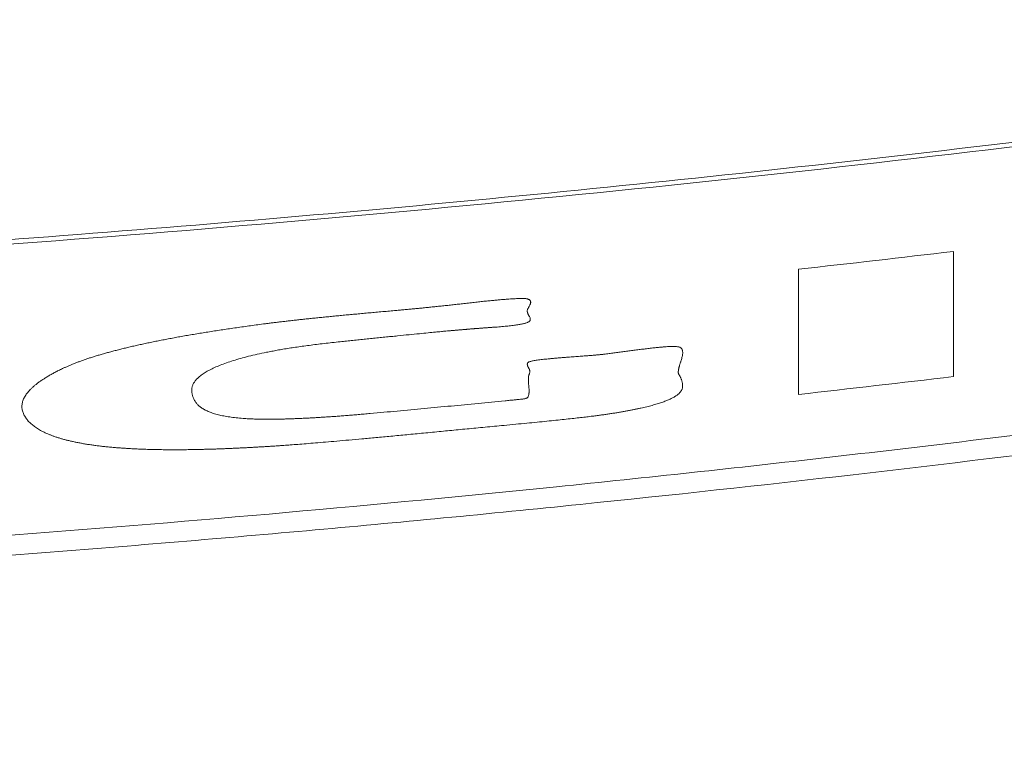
# Model space of a CAD drawing. Header units: millimetres. Extents: x 4 to 415, y -8563 to 292.
# Tile 72 of 256: x 96.48 to 98.53, y 64.99 to 66.52. Entities that reach past the tile are written whole.
import ezdxf

# ---------------------------------------------------------------- set-up
doc = ezdxf.new("R2010")
doc.units = ezdxf.units.MM
doc.layers.add('1', color=7, linetype='Continuous')

# ---------------------------------------------------------------- blocks, each defined once
blk = doc.blocks.new('_U0')
at = {"layer": '1', "color": 27, "lineweight": 13}
blk.add_arc((93.083333, 93.336624), 45.139366, 135, 44.999943, dxfattribs=at)

msp = doc.modelspace()

# ---------------------------------------------------------------- linework, layer by layer
at = {"layer": '1', "color": 27, "linetype": 'Continuous', "lineweight": 18}
msp.add_open_spline([(112.3514, 70.3684), (111.9808, 70.174), (111.6075, 69.9875), (110.8557, 69.6291), (110.4773, 69.4572), (109.7157, 69.1274), (109.3325, 68.9694), (108.5616, 68.6667), (108.1739, 68.522), (107.0041, 68.1069), (106.2155, 67.8555), (104.6221, 67.3999), (103.8172, 67.1958), (102.5982, 66.9236), (102.1899, 66.8386), (101.6772, 66.7393), (101.5745, 66.7198), (101.3692, 66.6815), (101.0612, 66.6252), (100.7528, 66.5722), (99.7242, 66.4026), (98.8992, 66.2898), (97.2448, 66.1088), (96.4156, 66.0405), (95.1684, 65.9718), (94.7522, 65.9545), (93.9186, 65.9314), (93.5012, 65.9255), (93.0833, 65.9255)], degree=3, knots=[0, 0, 0, 0, 0.0625, 0.0625, 0.125, 0.125, 0.1875, 0.1875, 0.25, 0.25, 0.375, 0.375, 0.5, 0.5, 0.5625, 0.5625, 0.578125, 0.578125, 0.59375, 0.625, 0.625, 0.75, 0.75, 0.875, 0.875, 0.9375, 0.9375, 1, 1, 1, 1], dxfattribs=at)
at = {"layer": '1', "color": 180, "linetype": 'Continuous', "lineweight": 18}
for points, knots in [([(93.0833, 65.9349), (93.7466, 65.9349), (94.4073, 65.9497), (95.7237, 66.0073), (96.3794, 66.0502), (97.6859, 66.1635), (98.3368, 66.2339), (99.6336, 66.402), (100.9256, 66.5976), (102.2078, 66.849), (103.4848, 67.1292), (104.1208, 67.2837), (105.3874, 67.6232), (106.0179, 67.8082), (107.2734, 68.2107), (107.8982, 68.4283), (108.5199, 68.6636)], [0, 0, 0, 0, 0.125, 0.125, 0.25, 0.25, 0.375, 0.375, 0.5, 0.625, 0.625, 0.75, 0.75, 0.875, 0.875, 1, 1, 1, 1]), ([(93.0833, 65.2752), (93.274, 65.2752), (93.4646, 65.2764), (93.8458, 65.2814), (94.0364, 65.2851), (94.608, 65.2999), (95.3695, 65.3295), (96.13, 65.3784), (96.6999, 65.4223), (96.8898, 65.4381), (97.2694, 65.4722), (97.4592, 65.4904), (98.4069, 65.5875), (99.1623, 65.6842), (100.6672, 65.9159), (101.4168, 66.0509), (102.1634, 66.2058)], [0, 0, 0, 0, 0.0625, 0.0625, 0.125, 0.125, 0.25, 0.375, 0.375, 0.4375, 0.4375, 0.5, 0.5, 0.75, 0.75, 1, 1, 1, 1]), ([(98.0792, 63.7171), (98.0814, 63.7174), (98.0837, 63.7177), (98.6364, 63.7902), (99.7336, 63.958), (101.3687, 64.2797), (102.4515, 64.5411), (103.2609, 64.755), (103.5303, 64.8294), (103.9336, 64.9454), (104.068, 64.9848), (104.3364, 65.0652), (104.4705, 65.1061), (105.1397, 65.3145), (105.6711, 65.4928), (106.1986, 65.6828)], [0, 0, 0, 0, 0.000824, 0.000824, 0.200659, 0.400495, 0.60033, 0.60033, 0.700247, 0.700247, 0.750206, 0.750206, 0.800165, 0.800165, 1, 1, 1, 1])]:
    msp.add_open_spline(points, degree=3, knots=knots, dxfattribs=at)
at = {"layer": '1', "color": 7, "linetype": 'Continuous', "lineweight": 13}
msp.add_open_spline([(102.0733, 66.2307), (101.8885, 66.1927), (101.7034, 66.1559), (101.3328, 66.0847), (101.1472, 66.0502), (100.59, 65.9506), (99.8457, 65.8272), (99.0986, 65.7227), (98.5373, 65.6514), (98.35, 65.6288), (97.9751, 65.586), (97.7875, 65.5657), (96.8491, 65.4704), (96.0974, 65.413), (94.5919, 65.336), (93.8382, 65.3164), (93.0833, 65.3164)], degree=3, knots=[0, 0, 0, 0, 0.0625, 0.0625, 0.125, 0.125, 0.25, 0.375, 0.375, 0.4375, 0.4375, 0.5, 0.5, 0.75, 0.75, 1, 1, 1, 1], dxfattribs=at)
at = {"layer": '1', "color": 180, "linetype": 'Continuous', "lineweight": 13}
for points in [[(98.4256, 66.0363), (98.3181, 66.0236), (98.2106, 66.0113), (98.1032, 65.9993)], [(98.4256, 65.7759), (98.426, 65.8598), (98.426, 65.9466), (98.4256, 66.0363)], [(98.1032, 65.9993), (98.1036, 65.9095), (98.1036, 65.8227), (98.1032, 65.7387)], [(98.1032, 65.7387), (98.2106, 65.7507), (98.3181, 65.7631), (98.4256, 65.7759)]]:
    msp.add_open_spline(points, degree=3, dxfattribs=at)
for points, knots in [([(97.4925, 65.7254), (97.4831, 65.7245), (97.4644, 65.7227), (97.4364, 65.72), (97.4083, 65.7173), (97.3803, 65.7146), (97.3522, 65.712), (97.3242, 65.7093), (97.2962, 65.7067), (97.2681, 65.7041), (97.2401, 65.7016), (97.2172, 65.6995), (97.1995, 65.6979), (97.1872, 65.6968), (97.1751, 65.6958), (97.1632, 65.6949), (97.1516, 65.694), (97.1402, 65.6931), (97.1291, 65.6923), (97.1182, 65.6916), (97.1075, 65.6909), (97.0972, 65.6903), (97.087, 65.6897), (97.0772, 65.6892), (97.0675, 65.6888), (97.0581, 65.6884), (97.049, 65.688), (97.0401, 65.6877), (97.0315, 65.6875), (97.0231, 65.6873), (97.0149, 65.6871), (97.007, 65.6871), (96.9994, 65.687), (96.992, 65.6871), (96.9848, 65.6871), (96.9779, 65.6873), (96.9713, 65.6875), (96.9649, 65.6877), (96.9587, 65.688), (96.9528, 65.6883), (96.9439, 65.689), (96.9324, 65.6901), (96.919, 65.6918), (96.9067, 65.6939), (96.8955, 65.6964), (96.8853, 65.6993), (96.8763, 65.7025), (96.8683, 65.7062), (96.8614, 65.7102), (96.8556, 65.7146), (96.8508, 65.7194), (96.8477, 65.7238), (96.8455, 65.7277), (96.844, 65.731), (96.8427, 65.7341), (96.8417, 65.7372), (96.841, 65.7403), (96.8405, 65.7433), (96.8403, 65.7463), (96.8404, 65.7492), (96.8408, 65.7521), (96.8414, 65.7549), (96.8424, 65.7577), (96.8435, 65.7605), (96.845, 65.7631), (96.8467, 65.7658), (96.8487, 65.7684), (96.851, 65.7709), (96.8546, 65.7744), (96.86, 65.7789), (96.868, 65.7843), (96.8772, 65.7895), (96.8877, 65.7946), (96.8994, 65.7996), (96.9123, 65.8044), (96.9265, 65.8091), (96.942, 65.8137), (96.9586, 65.8181), (96.9766, 65.8223), (96.9928, 65.8258), (97.0068, 65.8286), (97.0183, 65.8307), (97.0304, 65.8328), (97.0432, 65.8349), (97.0565, 65.8369), (97.0705, 65.8389), (97.0851, 65.8409), (97.1003, 65.8428), (97.1161, 65.8447), (97.1325, 65.8466), (97.1481, 65.8483), (97.1626, 65.8498), (97.1759, 65.8512), (97.1891, 65.8526), (97.2024, 65.854), (97.2157, 65.8553), (97.229, 65.8567), (97.2423, 65.858), (97.2556, 65.8593), (97.2726, 65.861), (97.2921, 65.8629), (97.3133, 65.865), (97.3315, 65.8668), (97.3468, 65.8683), (97.359, 65.8695), (97.3683, 65.8704), (97.3746, 65.871), (97.3786, 65.8714), (97.3814, 65.8716), (97.3838, 65.8718), (97.3863, 65.872), (97.3887, 65.8722), (97.3912, 65.8725), (97.3937, 65.8727), (97.3961, 65.8729), (97.3986, 65.8731), (97.401, 65.8733), (97.4035, 65.8735), (97.406, 65.8737), (97.4084, 65.8739), (97.4109, 65.8741), (97.4133, 65.8743), (97.4158, 65.8745), (97.4183, 65.8747), (97.4207, 65.8749), (97.4232, 65.8751), (97.4256, 65.8753), (97.4281, 65.8755), (97.4305, 65.8757), (97.433, 65.8758), (97.4354, 65.876), (97.4379, 65.8762), (97.4404, 65.8764), (97.4428, 65.8766), (97.4453, 65.8768), (97.4477, 65.877), (97.4502, 65.8772), (97.4526, 65.8774), (97.4551, 65.8775), (97.4575, 65.8777), (97.46, 65.8779), (97.4624, 65.8781), (97.4649, 65.8783), (97.4673, 65.8785), (97.4698, 65.8786), (97.4738, 65.8789), (97.4792, 65.8793), (97.486, 65.8799), (97.4924, 65.8805), (97.4984, 65.8811), (97.5041, 65.8817), (97.5094, 65.8823), (97.5143, 65.883), (97.5189, 65.8837), (97.523, 65.8843), (97.5269, 65.8851), (97.5303, 65.8858), (97.5334, 65.8865), (97.536, 65.8873), (97.5383, 65.8881), (97.541, 65.8892), (97.5434, 65.8907), (97.5449, 65.8928), (97.5453, 65.8953), (97.5448, 65.8981), (97.5435, 65.9006), (97.5422, 65.9026), (97.5415, 65.9039), (97.5408, 65.9052), (97.5402, 65.9065), (97.5397, 65.9076), (97.5394, 65.9088), (97.5391, 65.9098), (97.5389, 65.9108), (97.5388, 65.9117), (97.5387, 65.9126), (97.5389, 65.914), (97.5397, 65.9162), (97.5414, 65.9198), (97.5433, 65.9232), (97.5447, 65.9259), (97.5453, 65.9275), (97.5458, 65.929), (97.5459, 65.9303), (97.5459, 65.9316), (97.5456, 65.9327), (97.5451, 65.9338), (97.5444, 65.9347), (97.5435, 65.9356), (97.5423, 65.9363), (97.5409, 65.9369), (97.5392, 65.9375), (97.5373, 65.9379), (97.5349, 65.9382), (97.5319, 65.9384), (97.5282, 65.9385), (97.5239, 65.9384), (97.519, 65.9383), (97.5134, 65.938), (97.5072, 65.9377), (97.5003, 65.9372), (97.4928, 65.9366), (97.4847, 65.936), (97.4759, 65.9352), (97.4664, 65.9343), (97.4564, 65.9333), (97.4456, 65.9322), (97.4343, 65.9309), (97.4223, 65.9296), (97.4103, 65.9283), (97.3985, 65.9269), (97.3872, 65.9257), (97.3761, 65.9244), (97.3651, 65.9232), (97.3542, 65.9221), (97.3435, 65.921), (97.333, 65.9199), (97.3225, 65.9188), (97.3122, 65.9178), (97.3021, 65.9168), (97.292, 65.9159), (97.2822, 65.915), (97.2724, 65.9141), (97.2612, 65.9131), (97.2485, 65.912), (97.2344, 65.9107), (97.2205, 65.9095), (97.207, 65.9083), (97.1937, 65.907), (97.1807, 65.9058), (97.168, 65.9046), (97.1555, 65.9035), (97.1433, 65.9023), (97.1314, 65.9011), (97.1198, 65.9), (97.1084, 65.8988), (97.0974, 65.8977), (97.0866, 65.8966), (97.076, 65.8955), (97.0658, 65.8944), (97.0558, 65.8933), (97.0461, 65.8922), (97.0367, 65.8911), (97.0276, 65.89), (97.0187, 65.889), (97.0101, 65.8879), (97.0018, 65.8869), (96.9912, 65.8855), (96.9783, 65.8838), (96.9631, 65.8817), (96.9482, 65.8797), (96.9336, 65.8776), (96.9191, 65.8755), (96.905, 65.8734), (96.8911, 65.8713), (96.8774, 65.8692), (96.864, 65.867), (96.8508, 65.8648), (96.8379, 65.8627), (96.8252, 65.8605), (96.8128, 65.8583), (96.8006, 65.856), (96.7887, 65.8538), (96.7771, 65.8516), (96.7656, 65.8493), (96.7545, 65.847), (96.7435, 65.8447), (96.7329, 65.8424), (96.7224, 65.84), (96.7122, 65.8377), (96.7023, 65.8353), (96.6926, 65.8329), (96.6832, 65.8305), (96.674, 65.8281), (96.6651, 65.8257), (96.6564, 65.8232), (96.6479, 65.8208), (96.6397, 65.8183), (96.6318, 65.8158), (96.6241, 65.8133), (96.6166, 65.8107), (96.6094, 65.8082), (96.6025, 65.8056), (96.5958, 65.803), (96.5893, 65.8004), (96.5831, 65.7978), (96.5772, 65.7951), (96.5705, 65.792), (96.5633, 65.7885), (96.5555, 65.7845), (96.5481, 65.7805), (96.5412, 65.7765), (96.5347, 65.7725), (96.5286, 65.7686), (96.5229, 65.7646), (96.5176, 65.7607), (96.5128, 65.7567), (96.5083, 65.7528), (96.5043, 65.7489), (96.5007, 65.745), (96.4975, 65.7411), (96.4947, 65.7372), (96.4924, 65.7333), (96.4905, 65.7295), (96.4889, 65.7256), (96.4878, 65.7218), (96.4871, 65.7179), (96.4869, 65.7141), (96.487, 65.7103), (96.4876, 65.7065), (96.4886, 65.7027), (96.49, 65.6989), (96.4918, 65.6951), (96.4939, 65.6915), (96.4963, 65.6881), (96.4988, 65.6849), (96.5016, 65.6819), (96.5046, 65.6789), (96.5079, 65.6759), (96.5114, 65.6731), (96.5152, 65.6703), (96.5193, 65.6677), (96.5236, 65.6651), (96.5282, 65.6625), (96.533, 65.6601), (96.5381, 65.6577), (96.5434, 65.6555), (96.5491, 65.6532), (96.5549, 65.6511), (96.5611, 65.6491), (96.5674, 65.6471), (96.5741, 65.6452), (96.581, 65.6434), (96.5882, 65.6417), (96.5956, 65.64), (96.6033, 65.6384), (96.6112, 65.637), (96.6194, 65.6355), (96.6279, 65.6342), (96.6366, 65.6329), (96.6456, 65.6318), (96.6548, 65.6307), (96.6643, 65.6296), (96.6741, 65.6287), (96.6841, 65.6279), (96.6944, 65.6271), (96.7049, 65.6264), (96.7157, 65.6257), (96.7231, 65.6254), (96.7268, 65.6252)], [0, 0, 0, 0, 0.006252, 0.012503, 0.018753, 0.025001, 0.031249, 0.037496, 0.043741, 0.049985, 0.056228, 0.06247, 0.065281, 0.068036, 0.070737, 0.073384, 0.075978, 0.078519, 0.081009, 0.083448, 0.085837, 0.088178, 0.090471, 0.092716, 0.094917, 0.097073, 0.099186, 0.101258, 0.10329, 0.105283, 0.107239, 0.109161, 0.111049, 0.112906, 0.114733, 0.116534, 0.11831, 0.120064, 0.121798, 0.123514, 0.125215, 0.129854, 0.134618, 0.139545, 0.144668, 0.150018, 0.15562, 0.161498, 0.167672, 0.174158, 0.180971, 0.188124, 0.192571, 0.196919, 0.201169, 0.205321, 0.209376, 0.213334, 0.217198, 0.220967, 0.224643, 0.228227, 0.231719, 0.235122, 0.238436, 0.241664, 0.244805, 0.247864, 0.25084, 0.257413, 0.263745, 0.269856, 0.275767, 0.281504, 0.287092, 0.292562, 0.297943, 0.303268, 0.308571, 0.313886, 0.31677, 0.319715, 0.322728, 0.32582, 0.328997, 0.332267, 0.335636, 0.33911, 0.342695, 0.346395, 0.350216, 0.353184, 0.356151, 0.359119, 0.362087, 0.365055, 0.368024, 0.370993, 0.373964, 0.376935, 0.382323, 0.387048, 0.391109, 0.394506, 0.397238, 0.399306, 0.400709, 0.401449, 0.401998, 0.402547, 0.403096, 0.403646, 0.404195, 0.404744, 0.405293, 0.405842, 0.406391, 0.40694, 0.407489, 0.408038, 0.408587, 0.409136, 0.409685, 0.410233, 0.410782, 0.411331, 0.41188, 0.412429, 0.412978, 0.413526, 0.414075, 0.414624, 0.415173, 0.415722, 0.416271, 0.416819, 0.417368, 0.417917, 0.418466, 0.419015, 0.419564, 0.420113, 0.420662, 0.421211, 0.421761, 0.42231, 0.423911, 0.425424, 0.426851, 0.428195, 0.429459, 0.430648, 0.431767, 0.432822, 0.43382, 0.434771, 0.435683, 0.436568, 0.437439, 0.438309, 0.43919, 0.441122, 0.443592, 0.446647, 0.450312, 0.454599, 0.456498, 0.458309, 0.460031, 0.461665, 0.463211, 0.464669, 0.46604, 0.467322, 0.468518, 0.469626, 0.470648, 0.473567, 0.4779, 0.483648, 0.485676, 0.487594, 0.489401, 0.491099, 0.49269, 0.494176, 0.495558, 0.496838, 0.498022, 0.499111, 0.500112, 0.501031, 0.501878, 0.502717, 0.50361, 0.504579, 0.505643, 0.506813, 0.508101, 0.509514, 0.511058, 0.512736, 0.514553, 0.51651, 0.518611, 0.520856, 0.523248, 0.525786, 0.528473, 0.53131, 0.533869, 0.536395, 0.538888, 0.541348, 0.543774, 0.546168, 0.548529, 0.550858, 0.553154, 0.555419, 0.557651, 0.559852, 0.562022, 0.564161, 0.567366, 0.570509, 0.57359, 0.57661, 0.579569, 0.582466, 0.585303, 0.588079, 0.590795, 0.59345, 0.596045, 0.598581, 0.601057, 0.603474, 0.605833, 0.608132, 0.610374, 0.612558, 0.614685, 0.616755, 0.618768, 0.620726, 0.622629, 0.624477, 0.628033, 0.63155, 0.635026, 0.638465, 0.641867, 0.645233, 0.648564, 0.651863, 0.65513, 0.658366, 0.661574, 0.664754, 0.667908, 0.671037, 0.674144, 0.67723, 0.680295, 0.683343, 0.686375, 0.689392, 0.692396, 0.69539, 0.698374, 0.701351, 0.704322, 0.707289, 0.710254, 0.71322, 0.716187, 0.719157, 0.722133, 0.725116, 0.728108, 0.731111, 0.734127, 0.737157, 0.740203, 0.743266, 0.746349, 0.749453, 0.754128, 0.758798, 0.763465, 0.76813, 0.772797, 0.777466, 0.782141, 0.786822, 0.791513, 0.796215, 0.80093, 0.805661, 0.810409, 0.815175, 0.819964, 0.824775, 0.829611, 0.834473, 0.839365, 0.844287, 0.849241, 0.854229, 0.859253, 0.864314, 0.869414, 0.874554, 0.879006, 0.883391, 0.887709, 0.891962, 0.89615, 0.900276, 0.904339, 0.908342, 0.912286, 0.916172, 0.920001, 0.923776, 0.927497, 0.931167, 0.934786, 0.938358, 0.941883, 0.945364, 0.948802, 0.952201, 0.955561, 0.958886, 0.962177, 0.965437, 0.968668, 0.971874, 0.975056, 0.978218, 0.981361, 0.984489, 0.987605, 0.990711, 0.99381, 0.996906, 1, 1, 1, 1]), ([(96.7268, 65.6252), (96.7289, 65.6251), (96.7329, 65.625), (96.739, 65.6247), (96.7452, 65.6245), (96.7515, 65.6243), (96.7579, 65.6242), (96.7643, 65.624), (96.7709, 65.6239), (96.7775, 65.6238), (96.7842, 65.6237), (96.791, 65.6237), (96.7978, 65.6236), (96.8048, 65.6236), (96.8118, 65.6236), (96.8189, 65.6237), (96.8261, 65.6237), (96.8333, 65.6238), (96.8407, 65.6239), (96.8481, 65.624), (96.8556, 65.6242), (96.8632, 65.6244), (96.8709, 65.6246), (96.8786, 65.6248), (96.8865, 65.625), (96.8944, 65.6253), (96.9024, 65.6256), (96.9105, 65.6259), (96.9186, 65.6262), (96.9269, 65.6266), (96.9352, 65.627), (96.9436, 65.6274), (96.9521, 65.6278), (96.9606, 65.6282), (96.9693, 65.6287), (96.978, 65.6292), (96.9868, 65.6297), (96.9957, 65.6303), (97.0047, 65.6308), (97.0137, 65.6314), (97.0229, 65.632), (97.0335, 65.6328), (97.0462, 65.6337), (97.0617, 65.6349), (97.0791, 65.6363), (97.0984, 65.6379), (97.1197, 65.6396), (97.143, 65.6417), (97.1682, 65.6439), (97.1953, 65.6463), (97.2244, 65.649), (97.2555, 65.6518), (97.2885, 65.655), (97.3235, 65.6583), (97.3533, 65.6612), (97.3774, 65.6635), (97.3952, 65.6653), (97.4135, 65.667), (97.4321, 65.6688), (97.4512, 65.6706), (97.4706, 65.6724), (97.4919, 65.6744), (97.5143, 65.6766), (97.5373, 65.6788), (97.5589, 65.6809), (97.5791, 65.683), (97.598, 65.6849), (97.6154, 65.6867), (97.6315, 65.6885), (97.6461, 65.6901), (97.6594, 65.6916), (97.6713, 65.6931), (97.6818, 65.6944), (97.6913, 65.6956), (97.7001, 65.6969), (97.7086, 65.6981), (97.7169, 65.6994), (97.725, 65.7007), (97.7329, 65.702), (97.7405, 65.7033), (97.7479, 65.7046), (97.7551, 65.706), (97.762, 65.7074), (97.7687, 65.7088), (97.7752, 65.7102), (97.7814, 65.7116), (97.7874, 65.713), (97.7932, 65.7145), (97.7987, 65.716), (97.804, 65.7175), (97.8091, 65.719), (97.814, 65.7205), (97.8186, 65.722), (97.8229, 65.7236), (97.8271, 65.7252), (97.831, 65.7268), (97.8347, 65.7284), (97.8381, 65.73), (97.8413, 65.7316), (97.8443, 65.7333), (97.8471, 65.7349), (97.8496, 65.7366), (97.8519, 65.7383), (97.854, 65.74), (97.8558, 65.7418), (97.8574, 65.7435), (97.8587, 65.7453), (97.8599, 65.7471), (97.8608, 65.7489), (97.8614, 65.7507), (97.8619, 65.7525), (97.862, 65.7544), (97.8621, 65.7562), (97.862, 65.758), (97.8619, 65.7598), (97.8617, 65.7616), (97.8614, 65.7634), (97.861, 65.7652), (97.8606, 65.767), (97.86, 65.7688), (97.8594, 65.7705), (97.8587, 65.7723), (97.8579, 65.774), (97.8571, 65.7758), (97.8561, 65.7775), (97.8551, 65.7792), (97.8542, 65.7806), (97.8536, 65.7816), (97.8534, 65.7822), (97.8532, 65.7831), (97.8531, 65.784), (97.8531, 65.785), (97.8531, 65.7862), (97.8532, 65.7875), (97.8534, 65.7889), (97.8536, 65.7904), (97.854, 65.7921), (97.8543, 65.7938), (97.8548, 65.7957), (97.8553, 65.7977), (97.8559, 65.7998), (97.8566, 65.8021), (97.8573, 65.8044), (97.8581, 65.8069), (97.8592, 65.81), (97.8603, 65.8135), (97.8613, 65.8173), (97.862, 65.8208), (97.8623, 65.824), (97.8623, 65.8269), (97.862, 65.8294), (97.8614, 65.8316), (97.8604, 65.8335), (97.8591, 65.835), (97.8575, 65.8363), (97.8556, 65.8372), (97.853, 65.8379), (97.8495, 65.8383), (97.8453, 65.8386), (97.8401, 65.8386), (97.8342, 65.8384), (97.8274, 65.838), (97.8198, 65.8374), (97.8114, 65.8366), (97.8021, 65.8357), (97.794, 65.8347), (97.7871, 65.8339), (97.7819, 65.8332), (97.7766, 65.8326), (97.7714, 65.8319), (97.7662, 65.8313), (97.7609, 65.8306), (97.7557, 65.83), (97.7505, 65.8293), (97.7453, 65.8286), (97.7401, 65.8279), (97.7349, 65.8273), (97.7297, 65.8266), (97.7245, 65.8259), (97.7193, 65.8252), (97.7141, 65.8245), (97.709, 65.8238), (97.7038, 65.8231), (97.6999, 65.8226), (97.6971, 65.8222), (97.6952, 65.822), (97.6931, 65.8218), (97.6907, 65.8215), (97.6879, 65.8213), (97.6848, 65.821), (97.6814, 65.8207), (97.6777, 65.8204), (97.6736, 65.82), (97.6693, 65.8197), (97.6646, 65.8193), (97.6596, 65.8189), (97.6542, 65.8185), (97.6486, 65.8181), (97.6426, 65.8176), (97.6363, 65.8171), (97.6297, 65.8167), (97.6222, 65.8161), (97.614, 65.8155), (97.6054, 65.8149), (97.5974, 65.8142), (97.5898, 65.8135), (97.5828, 65.8128), (97.5763, 65.8121), (97.5703, 65.8115), (97.5648, 65.8108), (97.5598, 65.8101), (97.5553, 65.8094), (97.5513, 65.8087), (97.5479, 65.808), (97.545, 65.8072), (97.543, 65.8067), (97.5419, 65.8062), (97.5413, 65.8059), (97.5407, 65.8055), (97.5402, 65.8051), (97.5398, 65.8047), (97.5395, 65.8042), (97.5393, 65.8037), (97.5391, 65.8031), (97.5389, 65.8025), (97.5389, 65.8018), (97.5389, 65.8011), (97.539, 65.8003), (97.5392, 65.7995), (97.5394, 65.7987), (97.5397, 65.7978), (97.5401, 65.7969), (97.5405, 65.7959), (97.5411, 65.7949), (97.5416, 65.7938), (97.5423, 65.7927), (97.543, 65.7916), (97.5434, 65.7903), (97.5438, 65.789), (97.544, 65.7877), (97.544, 65.7863), (97.5439, 65.7848), (97.5437, 65.7833), (97.5433, 65.7817), (97.5427, 65.7801), (97.5421, 65.7787), (97.5417, 65.7776), (97.5415, 65.7766), (97.5413, 65.7754), (97.5412, 65.7741), (97.5411, 65.7725), (97.541, 65.7708), (97.541, 65.7689), (97.5411, 65.7668), (97.5412, 65.7646), (97.5414, 65.7621), (97.5416, 65.7595), (97.5418, 65.7566), (97.5421, 65.7536), (97.5424, 65.7508), (97.5427, 65.7482), (97.5427, 65.7459), (97.5426, 65.7435), (97.5424, 65.7412), (97.5421, 65.7388), (97.5416, 65.7367), (97.5411, 65.7348), (97.5402, 65.7333), (97.5392, 65.7321), (97.5378, 65.7311), (97.5362, 65.7303), (97.5343, 65.7298), (97.5319, 65.7295), (97.5289, 65.7291), (97.5245, 65.7287), (97.5186, 65.7281), (97.5112, 65.7273), (97.5023, 65.7264), (97.4959, 65.7258), (97.4925, 65.7254)], [0, 0, 0, 0, 0.002841, 0.005688, 0.008541, 0.011401, 0.014268, 0.017144, 0.020029, 0.022923, 0.025828, 0.028744, 0.031672, 0.034612, 0.037565, 0.040532, 0.043513, 0.04651, 0.049522, 0.05255, 0.055596, 0.058659, 0.061739, 0.064839, 0.067958, 0.071096, 0.074255, 0.077435, 0.080636, 0.083859, 0.087105, 0.090373, 0.093665, 0.096981, 0.100321, 0.103686, 0.107076, 0.110492, 0.113934, 0.117402, 0.120897, 0.12442, 0.129575, 0.135465, 0.142092, 0.149459, 0.157565, 0.166413, 0.176004, 0.186337, 0.197415, 0.209237, 0.221805, 0.235118, 0.249178, 0.255833, 0.262636, 0.26959, 0.276693, 0.283947, 0.291352, 0.298907, 0.308194, 0.316953, 0.325184, 0.332888, 0.340065, 0.346716, 0.352842, 0.358444, 0.363525, 0.368087, 0.372134, 0.375671, 0.379112, 0.38249, 0.38581, 0.389075, 0.392288, 0.395455, 0.398579, 0.401665, 0.404717, 0.407741, 0.410742, 0.413725, 0.416694, 0.419656, 0.422616, 0.425578, 0.428549, 0.431533, 0.434537, 0.437564, 0.44062, 0.44371, 0.446839, 0.450011, 0.453231, 0.456502, 0.459828, 0.463215, 0.466664, 0.47018, 0.473765, 0.477423, 0.481156, 0.484968, 0.48886, 0.492835, 0.496895, 0.501043, 0.505183, 0.509321, 0.513458, 0.517594, 0.52173, 0.525865, 0.529999, 0.534134, 0.538269, 0.542404, 0.54654, 0.550677, 0.554815, 0.558955, 0.563096, 0.564461, 0.566073, 0.567935, 0.570046, 0.572408, 0.57502, 0.577882, 0.580996, 0.584361, 0.587977, 0.591844, 0.595962, 0.600332, 0.604953, 0.609826, 0.61495, 0.620326, 0.625953, 0.634903, 0.643198, 0.650839, 0.657828, 0.664167, 0.669857, 0.674903, 0.67931, 0.683084, 0.686238, 0.688793, 0.690993, 0.693139, 0.69531, 0.697579, 0.700013, 0.702664, 0.705574, 0.708774, 0.712289, 0.716135, 0.71815, 0.720165, 0.722179, 0.724192, 0.726204, 0.728216, 0.730228, 0.732239, 0.73425, 0.73626, 0.738271, 0.740281, 0.74229, 0.7443, 0.74631, 0.74832, 0.75033, 0.752341, 0.752916, 0.753609, 0.754421, 0.755354, 0.756408, 0.757586, 0.758887, 0.760311, 0.761858, 0.76353, 0.765326, 0.767246, 0.769291, 0.77146, 0.773753, 0.776171, 0.778713, 0.78138, 0.784878, 0.788165, 0.791245, 0.79412, 0.796797, 0.799279, 0.801574, 0.803691, 0.80564, 0.807436, 0.809097, 0.810646, 0.81211, 0.813523, 0.814043, 0.814652, 0.815357, 0.816165, 0.817079, 0.8181, 0.81923, 0.820472, 0.821824, 0.823289, 0.824867, 0.826558, 0.828363, 0.830282, 0.832315, 0.834462, 0.836724, 0.839101, 0.841593, 0.844199, 0.846954, 0.849802, 0.852744, 0.855782, 0.858916, 0.862148, 0.865479, 0.86891, 0.872441, 0.876072, 0.877782, 0.879916, 0.882474, 0.885456, 0.888864, 0.892696, 0.896953, 0.901636, 0.906744, 0.912277, 0.918236, 0.92462, 0.93143, 0.938665, 0.94391, 0.949153, 0.954397, 0.95964, 0.964885, 0.97013, 0.973895, 0.977065, 0.979649, 0.981667, 0.983155, 0.984209, 0.984783, 0.985912, 0.987602, 0.989856, 0.992673, 0.996055, 1, 1, 1, 1])]:
    msp.add_open_spline(points, degree=3, knots=knots, dxfattribs=at)
at = {"layer": '1', "color": 2, "linetype": 'Continuous', "lineweight": 18}
msp.add_open_spline([(106.2486, 65.6806), (105.7235, 65.4905), (104.6669, 65.1342), (103.0627, 64.6697), (101.4394, 64.2744), (100.3446, 64.0568), (99.2433, 63.8625), (98.6894, 63.7769), (97.993, 63.6847), (97.8536, 63.667), (97.5742, 63.633), (97.4343, 63.6168), (97.0146, 63.5704), (96.7346, 63.5426), (95.894, 63.4682), (95.3329, 63.4308), (94.2093, 63.3808), (93.6467, 63.3682), (93.0833, 63.3682)], degree=3, knots=[0, 0, 0, 0, 0.125, 0.25, 0.375, 0.5, 0.5, 0.625, 0.625, 0.65625, 0.65625, 0.6875, 0.6875, 0.75, 0.75, 0.875, 0.875, 1, 1, 1, 1], dxfattribs=at)
msp.add_open_spline([(93.0833, 63.3366), (97.3603, 63.3366), (101.7696, 64.0665), (105.9531, 65.5506)], degree=3, dxfattribs=at)

# ---------------------------------------------------------------- block references
at = {"layer": '1', "color": 23, "linetype": 'Continuous', "lineweight": 18}
msp.add_blockref('_U0', (0, 0), dxfattribs=at)

doc.saveas('drawing.dxf')
